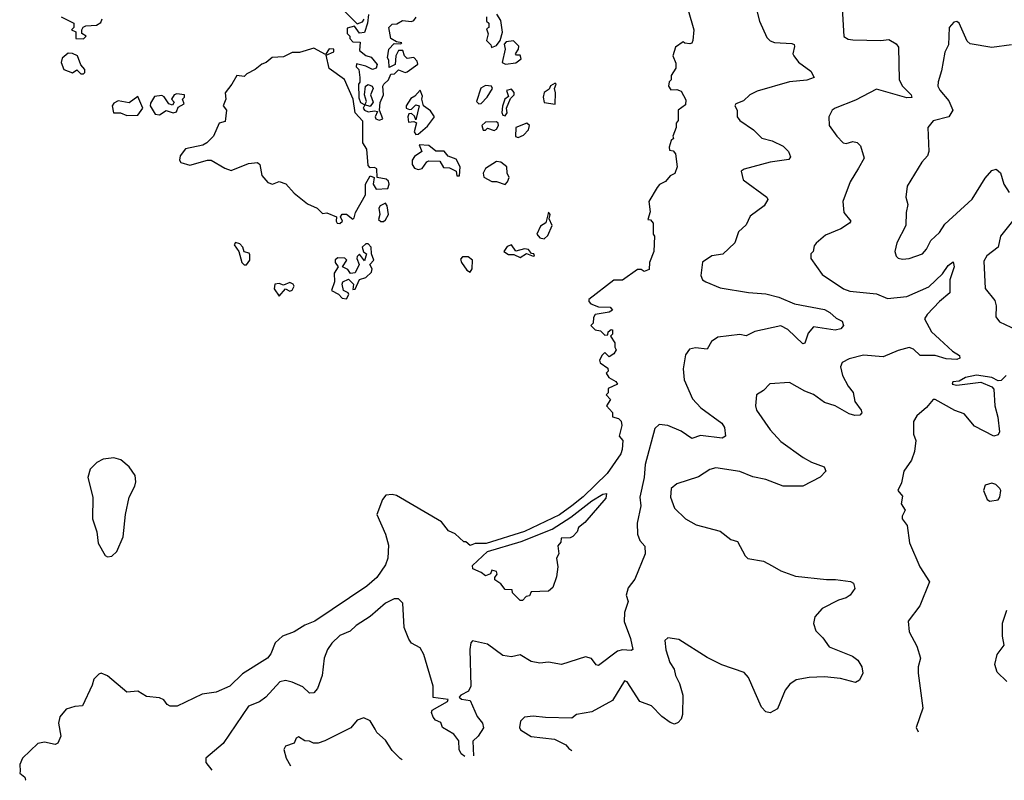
# Model space of a CAD drawing. Extents: x 1995161 to 2088924, y 769148 to 906007.
# Tile 5 of 256: x 2009211 to 2013743, y 769883 to 773381. Entities that reach past the tile are written whole.
import ezdxf

# ---------------------------------------------------------------- set-up
doc = ezdxf.new("R2010")
doc.units = 0

msp = doc.modelspace()

# ---------------------------------------------------------------- linework, layer by layer
at = {"layer": '0CON20XD'}
for points in [[(2012589.1, 773485), (2012615.5, 773374.5), (2012649.6, 773299.6), (2012664.7, 773284.7), (2012685, 773276.2), (2012765, 773271.5), (2012775, 773267.1), (2012778, 773258), (2012770, 773225), (2012774.4, 773215), (2012795.4, 773185.4), (2012852, 773145), (2012867.5, 773115), (2012833.5, 773103.5), (2012755, 773096.1), (2012605, 773051.8), (2012571.2, 773035), (2012542.5, 773007.5), (2012506.7, 772995), (2012502, 772985), (2012513.3, 772965), (2012512.9, 772935), (2012525, 772917.1), (2012588.6, 772875), (2012627.1, 772837.1), (2012675, 772823.8), (2012725, 772800), (2012750, 772775), (2012759.1, 772750.9), (2012751.2, 772738.8), (2012665, 772725.4), (2012545.9, 772694.1), (2012532.5, 772685), (2012541.2, 772645), (2012650, 772565), (2012654, 772555), (2012638, 772525), (2012572.6, 772477.4), (2012555, 772437.1), (2012520, 772405), (2012502.2, 772355), (2012447.2, 772302.8), (2012396.2, 772295), (2012354.6, 772265.4), (2012345.8, 772205), (2012354, 772185), (2012368.8, 772175), (2012435, 772148.5), (2012565, 772126.4), (2012645, 772120), (2012704.7, 772104.7), (2012778, 772075), (2012915, 772048.5), (2012940.6, 772035), (2012968.6, 772008.6), (2012996.7, 771995), (2013002.5, 771975), (2012990.7, 771959.3), (2012965, 771953.1), (2012865, 771967.9), (2012840.5, 771939.5), (2012825, 771893.3), (2012815, 771890), (2012746.9, 771956.9), (2012715, 771973.1), (2012595, 771947.7), (2012555, 771926.9), (2012525, 771933.9), (2012425, 771920.4), (2012395, 771901.1), (2012375, 771866.5), (2012322.2, 771872.2), (2012293.7, 771866.3), (2012275, 771840), (2012264.6, 771775), (2012268.8, 771725), (2012307.2, 771637.2), (2012346.3, 771596.3), (2012442.5, 771525), (2012454.4, 771505), (2012459.2, 771465), (2012444.3, 771455.7), (2012345, 771468), (2012305, 771455.6), (2012255, 771489.1), (2012195, 771515.3), (2012155, 771519.2), (2012135, 771501.1), (2012089.3, 771335), (2012085.2, 771274.8), (2012065.7, 771185), (2012069.3, 771145), (2012052.6, 771065), (2012054.2, 771014.2), (2012065.3, 770985.3), (2012089, 770959), (2012090.6, 770925), (2012042.5, 770807.5), (2012012, 770768), (2012003, 770735), (2012011.6, 770705), (2011995.3, 770655), (2011993.8, 770613.8), (2012022.7, 770535), (2012033.8, 770485), (2012025, 770479.2), (2011985, 770482.1), (2011963.2, 770476.8), (2011875, 770410), (2011863.8, 770413.8), (2011843.4, 770443.4), (2011815, 770451.2), (2011705, 770414.6), (2011645, 770425.4), (2011605, 770422.1), (2011565, 770428.9), (2011515, 770460), (2011475, 770450.4), (2011435, 770457.5), (2011365, 770509.4), (2011295, 770523.8), (2011288, 770515), (2011283.3, 770485), (2011287.3, 770315), (2011277.6, 770292.4), (2011241.8, 770275), (2011233.2, 770265), (2011245, 770256.4), (2011285, 770249.6), (2011316.6, 770176.6), (2011341.4, 770145), (2011346.4, 770123.6), (2011321.2, 770085), (2011297.5, 770062.5), (2011299.7, 769994.8)], [(2012288, 773425), (2012314, 773335), (2012310, 773285), (2012305, 773273.3), (2012295, 773270), (2012273, 773273), (2012265, 773280), (2012230, 773255), (2012217.5, 773215), (2012231.7, 773181.7), (2012231.7, 773158.3), (2012210, 773125), (2012210, 773105), (2012200, 773095), (2012197.5, 773075), (2012208.3, 773058.3), (2012235, 773060), (2012255, 773052.5), (2012277, 773013), (2012275, 772990), (2012241.2, 772965), (2012241.7, 772918.3), (2012232.5, 772905), (2012232.5, 772885), (2012217.5, 772845), (2012220, 772835), (2012210, 772825), (2012200, 772795), (2012201.7, 772781.7), (2012218.3, 772778.3), (2012230, 772765), (2012236.7, 772705), (2012226.4, 772673.6), (2012205, 772662.5), (2012183, 772637), (2012156.4, 772623.6), (2012145, 772610), (2012107.5, 772545), (2012113, 772497), (2012102.5, 772462.5), (2012115, 772460), (2012127.5, 772445), (2012127.5, 772395), (2012132.5, 772385), (2012130, 772315), (2012110, 772265), (2012108.3, 772231.7), (2012085, 772222.5), (2012071.7, 772231.7), (2012055, 772232.5), (2011985, 772183.3), (2011945, 772182.5), (2011830, 772095), (2011830, 772085), (2011840, 772075), (2011875, 772061.2), (2011928.8, 772058.8), (2011940, 772045), (2011925, 772036.2), (2011860, 772025), (2011851.7, 772011.7), (2011850, 771985), (2011840, 771975), (2011860, 771955), (2011885, 771950), (2011905, 771930), (2011918.3, 771931.7), (2011920, 771945), (2011933, 771957), (2011940, 771955), (2011940, 771935), (2011930, 771925), (2011950, 771895), (2011950, 771875), (2011957, 771863), (2011946.4, 771843.6), (2011925, 771830), (2011905, 771850), (2011891.7, 771838.3), (2011880, 771815), (2011883.6, 771803.6), (2011918.3, 771778.3), (2011920, 771765), (2011910, 771755), (2011922.5, 771735), (2011955, 771717.5), (2011962.5, 771705), (2011920, 771685), (2011920, 771665), (2011910, 771655), (2011930, 771635), (2011912.5, 771605), (2011940, 771575), (2011940, 771555), (2011966.7, 771546.7), (2011980, 771535), (2011983.3, 771515), (2011970, 771465), (2011986.7, 771445), (2011984, 771405), (2011977.8, 771385), (2011915, 771294.4), (2011805, 771186.7), (2011752.7, 771145), (2011696.3, 771103.7), (2011535, 771027.5), (2011358.3, 770971.7), (2011308, 770972), (2011285, 770963.3), (2011265, 770980), (2011255, 770980), (2011215, 771016.7), (2011185, 771030), (2011152, 771072), (2010945, 771192.2), (2010925, 771197.5), (2010896.4, 771193.6), (2010881.2, 771175), (2010855.6, 771105), (2010894.3, 771015), (2010908.6, 770965), (2010905.6, 770905), (2010895, 770874), (2010854.3, 770815), (2010809.5, 770775), (2010570, 770615), (2010523.3, 770596.7), (2010475, 770565.8), (2010421.2, 770545), (2010387.5, 770515), (2010367.1, 770465), (2010352.5, 770445), (2010237.4, 770372.6), (2010178.8, 770315), (2010115, 770288.8), (2010050.5, 770279.5), (2009936.2, 770223.8), (2009903.6, 770223.6), (2009890.7, 770230.7), (2009875, 770252.5), (2009855, 770262.5), (2009795, 770267.5), (2009755, 770292.5), (2009705, 770287.5), (2009615, 770362.5), (2009586, 770376), (2009575, 770371.2), (2009552.3, 770347.7), (2009545, 770320), (2009500, 770225), (2009465, 770222.5), (2009425, 770209.2), (2009396, 770175), (2009390, 770145), (2009400, 770085), (2009386.4, 770053.6), (2009375, 770047.5), (2009325, 770058), (2009295, 770052), (2009224, 769985), (2009211.2, 769955), (2009213.3, 769925), (2009212.5, 769915), (2009235, 769897.5), (2009237.5, 769885), (2009236.4, 769882.7)], [(2010705, 773422.5), (2010765, 773362.5), (2010788.8, 773371.2), (2010797, 773383)], [(2012996.2, 773435), (2013004.3, 773304.3), (2013025, 773292), (2013045, 773288.8), (2013174.2, 773285.8), (2013210.9, 773290.9), (2013245, 773270), (2013255.4, 773255.4), (2013258.9, 773105), (2013274.6, 773075), (2013313.5, 773035), (2013316.9, 773023.1), (2013295, 773021.9), (2013155, 773061.1), (2013058.5, 773011.5), (2012963.8, 772975), (2012950.8, 772965), (2012935.8, 772935), (2012936.2, 772895), (2012972, 772845), (2013002, 772815), (2013015, 772811.4), (2013045, 772821.4), (2013065.7, 772815.7), (2013080.6, 772800.6), (2013098.1, 772745), (2013071.1, 772698.9), (2013033.1, 772635), (2013000, 772545), (2013004.4, 772495), (2013036, 772455), (2013030.8, 772445), (2012990.2, 772419.8), (2012920.3, 772389.7), (2012877, 772353), (2012868.3, 772341.7), (2012862.5, 772315), (2012852.5, 772305), (2012853, 772283), (2012905, 772208.8), (2013002.8, 772142.8), (2013032.2, 772132.2), (2013155, 772120), (2013205, 772098.5), (2013295, 772108.2), (2013395, 772152.9), (2013458.3, 772211.7), (2013485, 772250), (2013506.9, 772266.9), (2013511.5, 772245), (2013492.4, 772185), (2013491.5, 772125), (2013444.6, 772085.4), (2013387.2, 772025), (2013375.4, 772005), (2013407.3, 771945), (2013445, 771911.8), (2013505, 771857.3), (2013537.4, 771837.4), (2013538.1, 771825), (2013525, 771818.2), (2013475, 771820.6), (2013425, 771836.5), (2013355, 771836.5), (2013325, 771866.2), (2013305, 771873.1), (2013255, 771860.3), (2013185, 771831.1), (2013095, 771838.5), (2013028.6, 771821.4), (2012996.2, 771805), (2012989.2, 771785), (2012997.8, 771745), (2013024.6, 771695), (2013047.1, 771667.1), (2013055, 771624.5), (2013084.4, 771585), (2013086.8, 771573.2), (2013077.7, 771562.3), (2013055, 771561.1), (2013028.8, 771568.8), (2012965, 771605.3), (2012915, 771620.8), (2012865, 771656.8), (2012825, 771672.5), (2012755, 771712.9), (2012664.4, 771705.6), (2012635, 771676), (2012602, 771655), (2012597.5, 771605), (2012603.1, 771585), (2012665, 771494.2), (2012715, 771441.1), (2012816.9, 771366.9), (2012855, 771345.4), (2012914.3, 771325), (2012921.9, 771305), (2012895, 771276.5), (2012815, 771235.5), (2012725.4, 771235.4), (2012645, 771266.3), (2012585, 771278.6), (2012525, 771303.8), (2012415, 771320.4), (2012387.5, 771312.5), (2012335, 771279.2), (2012235, 771246.7), (2012210, 771225), (2012206.2, 771185), (2012224.5, 771134.5), (2012276.2, 771085), (2012325, 771058), (2012435, 771028), (2012485, 770990), (2012515, 770981.2), (2012550, 770915), (2012563, 770903), (2012635, 770890), (2012675, 770869.2), (2012715, 770845.8), (2012781.7, 770821.7), (2012925, 770805.6), (2012966.7, 770806.7), (2013035, 770797.8), (2013049.1, 770789.1), (2013054.2, 770765), (2013032.7, 770735), (2013015, 770721.9), (2012979.3, 770710.7), (2012905, 770673.3), (2012871.4, 770635), (2012864.1, 770604.1), (2012875, 770570), (2012908.3, 770538.3), (2012936.1, 770496.1), (2013043.9, 770453.9), (2013069.4, 770435), (2013086.9, 770405), (2013091.4, 770375), (2013076.8, 770343.2), (2013057.3, 770332.7), (2012988.9, 770351.1), (2012915, 770358.4), (2012845, 770356.2), (2012785, 770344.5), (2012755.7, 770325), (2012735, 770298), (2012698.8, 770211.2), (2012665, 770193.8), (2012645, 770198), (2012625, 770218.6), (2012595.8, 770285), (2012565.4, 770355), (2012545, 770378.9), (2012443.2, 770413.2), (2012375, 770448.1), (2012245, 770530), (2012195, 770538.6), (2012180.8, 770525), (2012185, 770483.3), (2012203.2, 770425), (2012224.1, 770394.1), (2012228.9, 770365), (2012248.1, 770328.1), (2012263.1, 770275), (2012261.2, 770185), (2012255.4, 770164.6), (2012241.7, 770148.3), (2012225, 770141.5), (2012205, 770147.9), (2012166.1, 770176.1), (2012118.6, 770225), (2012065, 770244.6), (2012007.5, 770335), (2011995, 770340), (2011940.1, 770249.9), (2011845, 770197.3), (2011774.6, 770185.4), (2011751.7, 770168.3), (2011631.9, 770171.9), (2011575, 770178), (2011535, 770173.3), (2011516.2, 770155), (2011511.4, 770125), (2011515.7, 770115), (2011565, 770084.7), (2011672.2, 770072.2), (2011725, 770046), (2011738.7, 770028.7), (2011752.7, 770019.3)], [(2009402.5, 773395), (2009460, 773365), (2009460, 773345), (2009450, 773335), (2009470, 773325), (2009470, 773295), (2009505, 773293.3)], [(2009505, 773293.3), (2009517.5, 773305), (2009497.5, 773317.5), (2009496.7, 773335), (2009503.6, 773346.4), (2009516.4, 773353.6), (2009565, 773355.8), (2009585, 773368.8), (2009591.2, 773385)], [(2010816.2, 773405), (2010812.5, 773365), (2010798.3, 773321.7), (2010775, 773320), (2010751.7, 773351.7), (2010718.3, 773341.7), (2010718.3, 773318.3), (2010730, 773305), (2010730, 773295), (2010745, 773280), (2010778.3, 773278.3), (2010775, 773240), (2010805, 773216.2), (2010829.5, 773209.5), (2010857.1, 773175), (2010852, 773158), (2010835, 773152.1), (2010805, 773168.1), (2010761.7, 773178.3), (2010760, 773165), (2010771.7, 773151.7), (2010776.7, 773115), (2010776.4, 773093.6), (2010770, 773085), (2010771.7, 773021.7), (2010780.5, 773000.5), (2010800, 772990), (2010806.7, 773005), (2010798.8, 773035), (2010803.3, 773075), (2010815, 773083.8), (2010833.8, 773075), (2010838.8, 773065), (2010825.8, 773035), (2010837.7, 773002.3), (2010825, 772982.5), (2010800, 772990), (2010792.5, 772975), (2010797.5, 772965), (2010815, 772957.5), (2010845, 772962.5), (2010858.3, 772958.3), (2010847.5, 772935), (2010850, 772925), (2010865, 772918.8), (2010883.3, 772925), (2010866.7, 772965), (2010870.3, 772999.7), (2010886.2, 773035), (2010882.5, 773075), (2010886.7, 773085), (2010908.8, 773105), (2010920, 773130), (2010937, 773133), (2010955, 773150), (2010985, 773138.8), (2010995, 773141.2), (2011043, 773177), (2011040.7, 773190.7), (2011025, 773207.5), (2010995, 773203.3), (2010982.5, 773215), (2010975, 773240), (2010955, 773240), (2010942.5, 773215), (2010940, 773175), (2010911.7, 773161.7), (2010910, 773195), (2010903.9, 773206.1), (2010910, 773245), (2010935, 773272.5), (2010965, 773270), (2010970, 773275), (2010945, 773280), (2010920, 773295), (2010910, 773345), (2010925, 773360), (2010947, 773363), (2010973, 773377), (2011015, 773373.3), (2011025, 773377.5), (2011036.4, 773393.6)], [(2011360, 773395), (2011360, 773375), (2011370, 773365), (2011370, 773345), (2011360, 773340), (2011366.7, 773316.7), (2011360, 773285), (2011380, 773265), (2011383, 773253), (2011405, 773262.5), (2011422.5, 773285), (2011433.6, 773323.6), (2011425, 773377.5), (2011407, 773407)], [(2013775.5, 773265.5), (2013685, 773253.6), (2013585, 773270.8), (2013572.6, 773282.6), (2013535, 773366), (2013525, 773372.5), (2013510.7, 773369.3), (2013489.4, 773345), (2013485.8, 773265), (2013468.8, 773231.2), (2013453.6, 773146.4), (2013437.8, 773095), (2013437.3, 773075), (2013446.4, 773056.4), (2013488.3, 773008.3), (2013506.5, 772965), (2013487.1, 772935), (2013415, 772916.1), (2013390.6, 772885), (2013395.7, 772775), (2013389.4, 772755), (2013363.4, 772726.6), (2013295.7, 772615), (2013289.2, 772565), (2013298.8, 772531.2), (2013290.6, 772495), (2013290, 772435), (2013248.1, 772355), (2013239.4, 772315), (2013245, 772293.8), (2013255, 772284.2), (2013275, 772280), (2013305, 772283.1), (2013367.1, 772305), (2013385, 772325.8), (2013404.6, 772365.4), (2013445, 772402.5), (2013468.8, 772441.2), (2013595, 772555.6), (2013655, 772652), (2013685, 772688), (2013705, 772693.8), (2013725, 772676.7), (2013740.6, 772625), (2013765, 772586.7)], [(2011446.4, 773176.4), (2011495, 773182.5), (2011519.3, 773200.7), (2011515, 773217.5), (2011498.3, 773218.3), (2011493.9, 773223.9), (2011507.5, 773245), (2011508.8, 773258.8), (2011483.9, 773283.9), (2011450, 773280), (2011441.2, 773268.8), (2011445.7, 773245), (2011432.5, 773185), (2011446.4, 773176.4)], [(2010685, 772443.8), (2010696.7, 772455), (2010687.5, 772475), (2010695, 772486.7), (2010715, 772486.7), (2010745, 772463.3), (2010750.7, 772469.3), (2010757.5, 772495), (2010802.5, 772575), (2010803.3, 772625), (2010825, 772662.5), (2010842.5, 772655), (2010837.5, 772625), (2010852.1, 772602.1), (2010905.9, 772604.1), (2010911.2, 772625), (2010908.8, 772638.8), (2010898, 772648), (2010856.7, 772655), (2010855, 772695.7), (2010845, 772701.9), (2010825, 772700), (2010815, 772710), (2010808.8, 772785), (2010790, 772815), (2010790, 772915), (2010755, 772953.3), (2010746.7, 773015), (2010705.8, 773105.8), (2010635, 773157.5), (2010621.7, 773218.3), (2010656.7, 773233.3), (2010656.7, 773245), (2010635, 773247.5), (2010618.3, 773221.7), (2010565, 773250), (2010499.2, 773230.8), (2010465, 773230), (2010425, 773210), (2010373, 773207), (2010346.1, 773183.9), (2010325, 773176.7), (2010295, 773152.5), (2010257, 773133), (2010245, 773120), (2010210, 773125), (2010187.5, 773085), (2010157.5, 773045), (2010160, 773015), (2010147.5, 772985), (2010162.5, 772965), (2010157, 772913), (2010130, 772905), (2010103.3, 772845), (2010073.3, 772815), (2010053.6, 772803.6), (2009975, 772786.7), (2009950, 772755), (2009946.7, 772735), (2009952.5, 772725), (2009995, 772711.4), (2010075, 772735.4), (2010092.5, 772735), (2010155, 772697.8), (2010185, 772687.5), (2010265, 772720), (2010305, 772723.8), (2010316, 772715), (2010325.8, 772665), (2010352.6, 772632.6), (2010375, 772624.6), (2010405, 772636.7), (2010436, 772626), (2010473.8, 772583.8), (2010536.2, 772535), (2010580, 772515), (2010605, 772490), (2010625, 772492.5), (2010670, 772475), (2010667.5, 772455), (2010672.5, 772445), (2010685, 772443.8)], [(2009505, 773132.5), (2009511.7, 773138.3), (2009511.7, 773151.7), (2009493, 773173), (2009477.5, 773215), (2009455, 773226.2), (2009435, 773226.7), (2009407.5, 773205), (2009402.5, 773185), (2009415, 773152.5), (2009455, 773137.5), (2009475, 773150), (2009493, 773133), (2009505, 773132.5)], [(2011033.9, 772853.9), (2011045, 772854), (2011088.3, 772891.7), (2011120.6, 772935), (2011102.6, 772962.6), (2011070, 772985), (2011062.5, 773015), (2011065, 773030), (2011055, 773057.5), (2011030, 773030), (2011010.7, 773019.3), (2010990, 772985), (2010990, 772975), (2011005, 772967.5), (2011015, 772970), (2011035, 772990), (2011050, 772985), (2011035, 772920), (2011028.3, 772938.3), (2011015, 772950), (2011001.7, 772948.3), (2010997.5, 772935), (2011000, 772910), (2011025, 772912.5), (2011037, 772907), (2011026.7, 772865), (2011033.9, 772853.9)], [(2011325, 772994.2), (2011335, 772995.7), (2011362.9, 773025), (2011386.7, 773065), (2011382.5, 773075), (2011355, 773078.8), (2011334.2, 773065.8), (2011314.3, 773005), (2011325, 772994.2)], [(2011445, 772938.8), (2011455, 772952.5), (2011452.5, 772975), (2011470.7, 773019.3), (2011486.7, 773035), (2011487, 773047), (2011475, 773062.5), (2011452.5, 773055), (2011461.7, 773028.3), (2011444.2, 773015.8), (2011433.3, 772983.3), (2011430, 772955), (2011435, 772942.5), (2011445, 772938.8)], [(2011675, 772992.5), (2011677.5, 773045), (2011672.5, 773065), (2011680, 773085), (2011675, 773090), (2011655, 773076.7), (2011648.8, 773061.2), (2011625, 773046), (2011620, 773025), (2011625, 773000), (2011675, 772992.5)], [(2009705, 772940), (2009755, 772942.5), (2009777.5, 772975), (2009755, 773027.5), (2009715, 772998.8), (2009665, 773007.5), (2009645, 772996.7), (2009637.5, 772985), (2009643, 772953), (2009675, 772952.5), (2009705, 772940)], [(2009855, 772943.3), (2009885, 772963.3), (2009917, 772953), (2009933, 772957), (2009940.7, 772979.3), (2009967.5, 772995), (2009960, 773015), (2009970, 773025), (2009970, 773035), (2009935, 773040), (2009922.5, 773035), (2009910, 773015), (2009921.7, 773001.7), (2009915, 772987.5), (2009897.5, 772995), (2009876.7, 773026.7), (2009865, 773032.5), (2009831.7, 773028.3), (2009813, 772997), (2009812.5, 772985), (2009835, 772947.5), (2009855, 772943.3)], [(2011395, 772871.9), (2011405, 772877.1), (2011414.3, 772895), (2011413.8, 772905), (2011405, 772912), (2011355, 772910), (2011337.5, 772895), (2011345, 772872.5), (2011355, 772872.5), (2011365, 772882.5), (2011395, 772871.9)], [(2011505, 772840), (2011529.3, 772850.7), (2011553.3, 772875), (2011557.5, 772895), (2011546.1, 772906.1), (2011494, 772886), (2011493.3, 772843.3), (2011505, 772840)], [(2011235, 772662.5), (2011238.1, 772705), (2011220, 772740), (2011183.1, 772753.1), (2011165, 772777.1), (2011126.9, 772776.9), (2011095, 772802), (2011050, 772805), (2011062.5, 772775), (2011028.3, 772751.7), (2011016.9, 772735), (2011017.8, 772715), (2011028.7, 772698.7), (2011045, 772692), (2011063.9, 772696.1), (2011085, 772727.5), (2011095, 772732.5), (2011145, 772730), (2011161.7, 772701.7), (2011189.3, 772699.3), (2011220, 772685), (2011223, 772663), (2011235, 772662.5)], [(2011445, 772623.8), (2011456.2, 772635), (2011463.3, 772655), (2011454.2, 772675), (2011454, 772705), (2011425, 772725.5), (2011405, 772728.8), (2011355, 772696.7), (2011344, 772675), (2011347, 772657), (2011385, 772637.5), (2011405, 772637.5), (2011445, 772623.8)], [(2010873.3, 772453.3), (2010885, 772453.8), (2010895, 772460), (2010908.8, 772485), (2010902.5, 772525), (2010895, 772537.5), (2010870, 772525), (2010863.8, 772515), (2010868.8, 772485), (2010863, 772463), (2010873.3, 772453.3)], [(2011625, 772373.5), (2011641.8, 772388.2), (2011662.2, 772435), (2011648.8, 772465), (2011652.5, 772485), (2011645, 772496.2), (2011632.7, 772447.3), (2011608.6, 772431.4), (2011591.1, 772395), (2011605, 772377.7), (2011625, 772373.5)], [(2013780, 772455), (2013725.6, 772385), (2013714.4, 772335), (2013662, 772295), (2013649.4, 772270.6), (2013654.5, 772144.5), (2013699.1, 772089.1), (2013705.8, 772065), (2013704.2, 772015), (2013720.9, 771990.9), (2013825, 771942.9)], [(2010255, 772254), (2010270.8, 772275), (2010270, 772300), (2010266.7, 772306.7), (2010243.9, 772313.9), (2010238, 772335), (2010225, 772350), (2010205, 772356.2), (2010198.8, 772345), (2010220, 772315), (2010234.4, 772264.4), (2010244.3, 772254.3), (2010255, 772254)], [(2010715, 772096.7), (2010726.7, 772116.7), (2010722.5, 772125), (2010701.2, 772135), (2010695.6, 772165), (2010699.2, 772175), (2010725, 772188), (2010748, 772165), (2010745, 772140), (2010755, 772142.5), (2010775, 772186.7), (2010805, 772195.7), (2010830.3, 772219.7), (2010832.9, 772235), (2010822.5, 772255), (2010841.2, 772275), (2010830, 772305), (2010829.2, 772335), (2010815, 772350), (2010805, 772350), (2010788, 772335), (2010793.3, 772313.3), (2010807.5, 772305), (2010798.3, 772271.7), (2010775, 772303.3), (2010765, 772292.5), (2010762.9, 772282.9), (2010773.8, 772255), (2010755, 772216.7), (2010733.3, 772213.3), (2010722, 772232), (2010696.7, 772245), (2010716.7, 772275), (2010707.5, 772285), (2010675, 772286), (2010663.1, 772276.9), (2010662.5, 772265), (2010677.5, 772245), (2010658.1, 772215), (2010660, 772175), (2010646.7, 772135), (2010678.6, 772118.6), (2010695, 772100), (2010715, 772096.7)], [(2011515, 772287.5), (2011543.8, 772306.2), (2011575, 772293.8), (2011580, 772295), (2011577.5, 772305), (2011566.4, 772306.4), (2011553.3, 772325), (2011535, 772326.9), (2011495, 772316.7), (2011475, 772346.2), (2011455, 772338.8), (2011440, 772315), (2011460.8, 772300.8), (2011485, 772301.2), (2011515, 772287.5)], [(2011285, 772220), (2011294.3, 772235.7), (2011295.3, 772275.3), (2011275, 772290), (2011248.8, 772291.2), (2011240.7, 772279.3), (2011244.2, 772264.2), (2011268.8, 772228.8), (2011285, 772220)], [(2010405, 772110), (2010435, 772143.3), (2010455, 772133.1), (2010465, 772136.7), (2010473.8, 772155), (2010470, 772165), (2010455, 772172), (2010425, 772160), (2010405, 772168.1), (2010385.6, 772164.4), (2010383.1, 772143.1), (2010405, 772110)], [(2013752, 771745), (2013728.8, 771721.2), (2013715, 771720.8), (2013685, 771735.3), (2013615, 771746), (2013565, 771735.8), (2013535, 771718.6), (2013506.2, 771715), (2013503.3, 771705), (2013525, 771700), (2013635, 771714.3), (2013685, 771693.1), (2013695, 771682.5), (2013699.3, 771605), (2013712.7, 771552.7)], [(2013712.7, 771552.7), (2013721.1, 771485), (2013715, 771471.5), (2013695, 771466.2), (2013605, 771512), (2013557.7, 771567.7), (2013515, 771584.2), (2013425, 771633.8), (2013415, 771633.8), (2013385, 771597.5), (2013340.7, 771559.3), (2013325, 771532.5), (2013325.7, 771475), (2013335.5, 771445), (2013329.4, 771395), (2013315.4, 771354.6), (2013280, 771305), (2013269.2, 771250.8), (2013253.3, 771215), (2013275, 771190), (2013268.8, 771155), (2013286.2, 771125), (2013272.8, 771097.2), (2013273.3, 771085), (2013295.8, 771055), (2013306.2, 770975), (2013354.4, 770865), (2013398.6, 770795), (2013354, 770685), (2013300.8, 770615), (2013305.6, 770565), (2013340.7, 770499.3), (2013356.9, 770445), (2013345.7, 770405), (2013345.8, 770375.8), (2013368, 770215), (2013336.7, 770125), (2013346, 770105.9)], [(2009615, 770910), (2009635, 770913.3), (2009658, 770935), (2009687.2, 771002.8), (2009698.9, 771105), (2009715.4, 771184.6), (2009741.4, 771235), (2009745.6, 771255), (2009742.2, 771285), (2009714.6, 771324.6), (2009677.2, 771357.2), (2009645, 771366.3), (2009595, 771359.4), (2009565.7, 771345), (2009535, 771313.8), (2009524.6, 771275), (2009547.3, 771185), (2009545.6, 771085.6), (2009565.8, 771025), (2009573, 770973), (2009605, 770916.7), (2009615, 770910)], [(2013676.4, 771166.4), (2013715, 771173.3), (2013722.5, 771185), (2013726.7, 771215), (2013722.5, 771225), (2013703.6, 771243.6), (2013685, 771250), (2013655, 771240), (2013647.5, 771215), (2013663.3, 771175), (2013676.4, 771166.4)], [(2011525, 770710), (2011515, 770710), (2011501.7, 770721.7), (2011480, 770745), (2011478.3, 770758.3), (2011445, 770760), (2011426.4, 770786.4), (2011397.5, 770805), (2011397.5, 770815), (2011409.3, 770830.7), (2011405, 770842.5), (2011385, 770850), (2011378.3, 770831.7), (2011355, 770822.5), (2011335, 770838.8), (2011297.5, 770855), (2011295, 770870), (2011365, 770934.4), (2011519.3, 770980.7), (2011662.4, 771037.6), (2011747.3, 771092.7), (2011845, 771167.5), (2011895, 771198.6), (2011911.7, 771201.7), (2011909.1, 771180.9), (2011811.7, 771068.3), (2011782.5, 771045), (2011777.5, 771025), (2011756.4, 771003.6), (2011745, 770997.5), (2011703, 770997), (2011701.7, 770978.3), (2011688.3, 770961.7), (2011692.5, 770925), (2011682.5, 770905), (2011687.5, 770865), (2011681.7, 770818.3), (2011665, 770770), (2011645, 770752.5), (2011565, 770750), (2011558.3, 770731.7), (2011541.7, 770728.3), (2011525, 770710)], [(2011260.4, 769992.6), (2011243.3, 770005), (2011233.8, 770025), (2011232, 770065), (2011208.9, 770095), (2011156.9, 770125), (2011149.3, 770149.3), (2011125, 770158.9), (2011115, 770173.3), (2011106.2, 770195), (2011110, 770205), (2011180.6, 770245), (2011182.9, 770255), (2011113.7, 770263.7), (2011114.4, 770315), (2011071.7, 770461.7), (2011055, 770492.5), (2011015, 770514.2), (2011002, 770532), (2010981.2, 770585), (2010975, 770697.5), (2010955, 770717.8), (2010935, 770716.7), (2010895, 770697.1), (2010825, 770635.8), (2010760, 770595), (2010732, 770568), (2010685, 770548.9), (2010647.1, 770512.9), (2010627.9, 770485), (2010613.3, 770445), (2010603.9, 770365), (2010581.9, 770305), (2010565, 770285.6), (2010545, 770283.8), (2010515, 770311.9), (2010465, 770333.8), (2010435, 770341.2), (2010408.9, 770335), (2010343.5, 770265), (2010315, 770244.1), (2010265, 770223.3), (2010147.5, 770052.5), (2010068, 769985), (2010068.1, 769965), (2010095.9, 769929.4)], [(2013755, 770337.5), (2013710.3, 770380.3), (2013700, 770415), (2013709.3, 770460.7), (2013742.2, 770505), (2013734.4, 770545), (2013734.4, 770605), (2013754.4, 770665)], [(2010971.2, 769976.9), (2010962.7, 769982.7), (2010925, 770020), (2010895, 770067.5), (2010855, 770102.5), (2010848, 770118), (2010825, 770156.7), (2010795, 770170), (2010765, 770160), (2010735, 770123.3), (2010615.9, 770064.1), (2010585, 770054), (2010564.1, 770054.1), (2010545, 770063.3), (2010524.2, 770064.2), (2010495, 770082), (2010483.3, 770076.7), (2010475, 770053.3), (2010435, 770040), (2010426.7, 770025), (2010438, 769985), (2010457, 769949)]]:
    msp.add_lwpolyline(points, dxfattribs=at)

doc.saveas('drawing.dxf')
